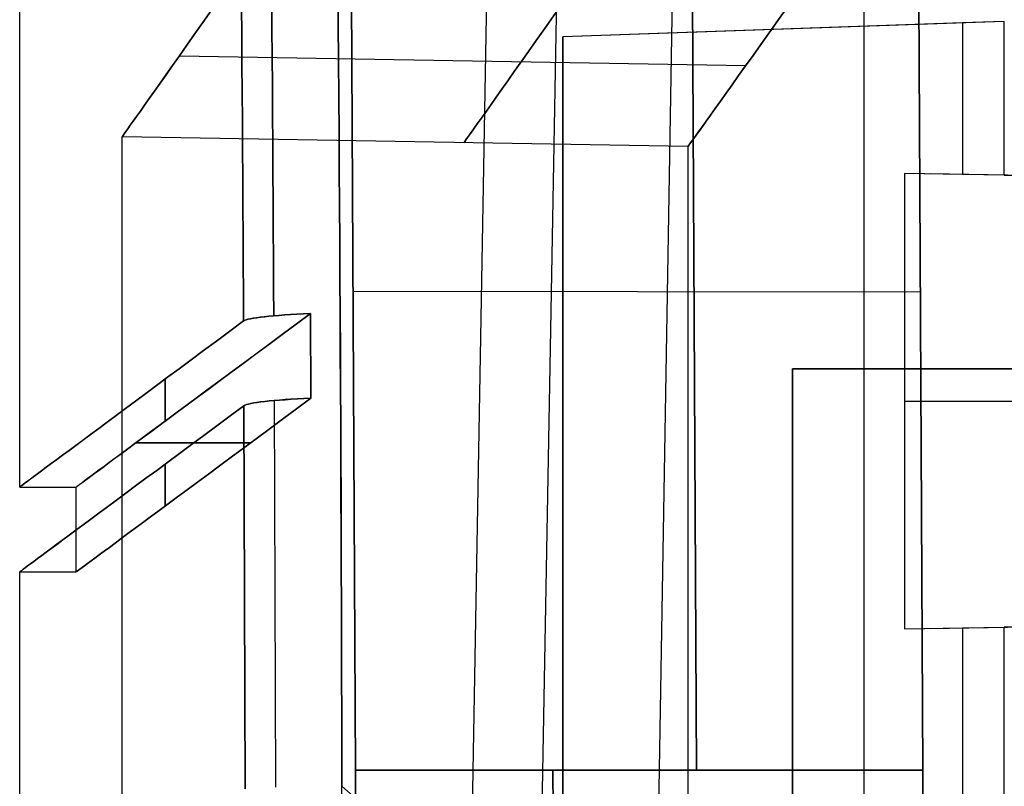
# Model space of a CAD drawing. Extents: x -64 to 57, y 4 to 161.
# Tile 176 of 256: x -64.44 to -60.96, y 150.06 to 152.77. Entities that reach past the tile are written whole.
import ezdxf

# ---------------------------------------------------------------- set-up
doc = ezdxf.new("R2010")
doc.units = 0
doc.layers.add('DEFAULT', color=7, linetype='CONTINUOUS')

msp = doc.modelspace()

# ---------------------------------------------------------------- linework, layer by layer
at = {"layer": 'DEFAULT', "color": 1}
for p, q in [((-64.4363, 151.1185, 48.5875), (-64.4363, 160.2098, 48.5875)), ((-61.4516, 157.888, 48.5875), (-61.4516, 138.2574, 48.5875)), ((-62.7174, 156.6755, 29.1353), (-62.8428, 149.6635, 29.1529)), ((-62.7174, 156.6755, 68.0396), (-62.8428, 149.6635, 68.0221)), ((-62.4686, 156.6668, 28.7866), (-62.596, 149.6629, 28.7908)), ((-62.4686, 156.6668, 68.3884), (-62.596, 149.6629, 68.3842)), ((-62.1823, 149.6619, 28.6464), (-62.0632, 156.6525, 28.6483)), ((-62.1823, 149.6619, 68.5285), (-62.0632, 156.6525, 68.5267)), ((-60.9551, 152.7649, 35.613), (-62.5162, 152.7104, 35.6675)), ((-61.0325, 152.7622, 36.6649), (-62.5162, 152.7104, 36.6649)), ((-61.1032, 152.7598, 37.7168), (-62.5162, 152.7104, 37.6675)), ((-60.9551, 152.7649, 35.613), (-61.1032, 152.7598, 37.7168)), ((-61.1032, 152.7598, 37.7168), (-61.1032, 152.2239, 37.7168)), ((-60.9551, 152.2213, 35.613), (-60.9551, 152.7649, 35.613)), ((-61.7357, 152.7377, 35.6402), (-61.7357, 152.7377, 37.6947)), ((-62.5162, 152.7104, 37.6675), (-62.5162, 138.5014, 37.6675)), ((-62.5162, 152.7104, 35.6675), (-62.5162, 10.4575, 35.6675)), ((-62.5162, 152.7104, 37.6675), (-62.5162, 152.7104, 35.6675)), ((-62.5162, 10.4575, 36.8178), (-62.5162, 152.7104, 36.8178)), ((-61.3082, 152.2275, 41.6118), (-61.3082, 150.6165, 41.6118)), ((-50.1297, 152.0324, 41.4167), (-61.3082, 152.2275, 41.6118)), ((-61.1032, 152.2239, 37.7168), (-61.3082, 152.2275, 41.6118)), ((-50.1297, 152.0324, 39.6643), (-61.217, 152.2259, 39.6643)), ((-50.1297, 152.0324, 38.1), (-61.1032, 152.2239, 37.7168)), ((-60.9551, 152.2213, 35.613), (-50.1297, 152.0324, 35.2349)), ((-60.6117, 152.2153, 31.7197), (-60.9551, 152.2213, 35.613)), ((-63.4081, 151.7322, 65.9552), (-63.4066, 151.4325, 65.9707)), ((-63.4066, 151.4325, 31.2042), (-63.4081, 151.7322, 31.2197)), ((-63.6391, 150.0511, 65.6375), (-63.6434, 151.406, 65.5916)), ((-63.6434, 151.406, 31.5834), (-63.6391, 150.051, 31.5374)), ((-63.5365, 151.4244, 65.8562), (-63.532, 150.0564, 65.9028)), ((-63.5364, 151.4244, 31.3187), (-63.5319, 150.0564, 31.272)), ((-61.3082, 151.422, 41.6118), (-50.1297, 151.422, 41.4167)), ((-64.4363, 151.1185, 48.5875), (-64.2363, 151.1185, 48.5875)), ((-64.2363, 150.8185, 48.5875), (-64.2363, 151.1185, 48.5875)), ((-64.4363, 147.7497, 48.5875), (-64.4363, 150.8185, 48.5875)), ((-64.4363, 150.8185, 48.5875), (-64.2363, 150.8185, 48.5875)), ((-61.3082, 150.6165, 41.6118), (-50.1297, 150.8117, 41.4167)), ((-61.217, 150.6181, 39.6643), (-50.1297, 150.8117, 39.6643)), ((-61.1032, 150.6201, 37.7168), (-50.1297, 150.8117, 38.1)), ((-50.1297, 150.8117, 35.2349), (-60.9551, 150.6227, 35.613)), ((-61.3082, 150.6165, 41.6118), (-61.1032, 150.6201, 37.7168)), ((-61.1032, 150.6201, 37.7168), (-61.1032, 138.5755, 37.7168)), ((-60.9551, 150.6227, 35.613), (-60.6117, 150.6287, 31.7197)), ((-60.9551, 12.1037, 35.613), (-60.9551, 150.6227, 35.613)), ((-62.8428, 149.6635, 29.1529), (-63.2971, 150.06, 31.1091))]:
    msp.add_line(p, q, dxfattribs=at)
at = {"layer": 'DEFAULT', "color": 254}
for p, q in [((-63.2671, 153.5014, 31.4957), (-63.2492, 150.1171, 31.307)), ((-63.2492, 150.1171, 65.9652), (-63.2671, 153.5014, 65.7764)), ((-62.0614, 153.4776, 31.5147), (-62.0437, 150.1167, 31.328)), ((-62.0437, 150.1167, 65.9442), (-62.0614, 153.4776, 65.7575)), ((-61.2611, 153.4618, 31.5272), (-61.2434, 150.1165, 31.342)), ((-61.2434, 150.1165, 65.9302), (-61.2611, 153.4618, 65.7449)), ((-63.8713, 152.644, 40.0374), (-61.869, 152.6092, 40.035)), ((-63.8713, 152.644, 57.2348), (-61.869, 152.6092, 57.2371)), ((-64.0741, 147.6391, 48.6361), (-64.0741, 152.3574, 48.6361)), ((-62.0741, 152.3225, 48.6361), (-64.0741, 152.3574, 48.6361)), ((-62.0741, 152.3225, 48.6361), (-62.0741, 147.5018, 48.6361)), ((-63.2552, 151.811, 31.3704), (-61.2495, 151.809, 31.4054)), ((-63.2552, 151.811, 65.9018), (-61.2495, 151.8091, 65.8668)), ((-61.2434, 150.1165, 65.9302), (-63.2492, 150.1171, 65.9652)), ((-63.2492, 150.1171, 31.307), (-61.2434, 150.1165, 31.342))]:
    msp.add_line(p, q, dxfattribs=at)
at = {"layer": 'DEFAULT', "color": 156}
for p, q in [((-61.704, 10.774, 35.8806), (-61.704, 151.5363, 35.8806)), ((-61.704, 151.5363, 35.8806), (-45.8247, 151.5363, 35.8806)), ((-61.704, 151.5363, 37.5166), (-61.704, 151.5363, 35.8806)), ((-45.8247, 151.5363, 37.5166), (-61.704, 151.5363, 37.5166)), ((-61.704, 151.5363, 37.5166), (-61.704, 10.774, 37.5166)), ((-61.704, 151.5363, 36.6986), (-45.8247, 151.5363, 36.6986)), ((-61.704, 10.774, 36.6986), (-61.704, 151.5363, 36.6986))]:
    msp.add_line(p, q, dxfattribs=at)
at = {"layer": 'DEFAULT', "color": 1, "extrusion": (0.995862, 0.000321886, -0.09088)}
msp.add_arc((149.1985, 13.7608, -68.9909), 46.2921, 78.72879, 88.90849, dxfattribs=at)
at = {"layer": 'DEFAULT', "color": 1, "extrusion": (0.995791, 0.000228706, 0.091648)}
msp.add_arc((149.1876, 83.1065, -60.1453), 46.339, 271.09666, 281.26598, dxfattribs=at)
at = {"layer": 'DEFAULT', "color": 1, "extrusion": (0.995943, 0.000409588, 0.089985)}
msp.add_arc((149.2182, 82.8342, -60.1795), 46.1692, 271.07698, 281.28377, dxfattribs=at)
at = {"layer": 'DEFAULT', "color": 1, "extrusion": (0.995945, 0.000422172, -0.089959)}
msp.add_arc((149.217, 13.9335, -68.9203), 46.1844, 78.71741, 88.92091, dxfattribs=at)
at = {"layer": 'DEFAULT', "color": 1, "extrusion": (0.996144, 0.000578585, -0.087729)}
msp.add_arc((149.2305, 14.1293, -68.9813), 45.9609, 78.7121, 86.84388, dxfattribs=at)
at = {"layer": 'DEFAULT', "color": 1, "extrusion": (0.996145, 0.000579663, 0.087718)}
msp.add_arc((149.225, 82.7201, -60.4564), 46.0108, 273.15966, 281.2826, dxfattribs=at)
at = {"layer": 'DEFAULT', "color": 1, "extrusion": (0.996241, 0.000523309, -0.086625)}
msp.add_arc((149.2441, 14.3681, -69.0067), 45.5236, 78.69292, 86.85822, dxfattribs=at)
at = {"layer": 'DEFAULT', "color": 1, "extrusion": (0.996241, 0.00052313, 0.086626)}
msp.add_arc((149.2417, 82.4619, -60.5889), 45.5439, 273.1434, 281.30505, dxfattribs=at)
at = {"layer": 'DEFAULT', "color": 1, "extrusion": (6.37239e-09, -5.38277e-14, 1)}
msp.add_arc((2106.8678, 83.1507, 28.609), 2167.9273, 178.056369, 181.9652383, dxfattribs=at)
at = {"layer": 'DEFAULT', "color": 1, "extrusion": (-6.39751e-09, 3.73463e-14, 1)}
msp.add_arc((2106.8678, 83.1507, 68.566), 2167.9273, 178.056369, 181.9652417, dxfattribs=at)
at = {"layer": 'DEFAULT', "color": 254, "extrusion": (0.817885, -0.575382, 0.000106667)}
msp.add_arc((193.5273, 48.6638, -140.0638), 105.7837, 180.006896, 189.331859, dxfattribs=at)
at = {"layer": 'DEFAULT', "color": 254, "extrusion": (0.817885, -0.575382, -0.000106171)}
msp.add_arc((193.5273, 48.6084, -140.0741), 105.7837, 170.668111, 179.993073, dxfattribs=at)
at = {"layer": 'DEFAULT', "color": 254, "extrusion": (0.817782, -0.575529, -8.52192e-05)}
msp.add_arc((194.1838, 48.613, -139.0884), 105.787, 170.679661, 179.993921, dxfattribs=at)
at = {"layer": 'DEFAULT', "color": 254, "extrusion": (0.817782, -0.575529, 8.57151e-05)}
msp.add_arc((194.1838, 48.6592, -139.0801), 105.787, 180.006048, 189.32031, dxfattribs=at)
at = {"layer": 'DEFAULT', "color": 254, "extrusion": (0.814721, -0.579854, 0.000102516)}
msp.add_arc((193.5317, 48.663, -138.8928), 105.4253, 180.006909, 189.346498, dxfattribs=at)
at = {"layer": 'DEFAULT', "color": 254, "extrusion": (0.814725, -0.579848, -0.000102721)}
msp.add_arc((193.5333, 48.609, -138.9021), 105.4259, 170.653494, 179.993033, dxfattribs=at)
at = {"layer": 'DEFAULT', "color": 1, "extrusion": (-0.595175, 0.803596, 1.46874e-05)}
msp.add_arc((-185.3193, 48.5955, 159.6708), 146.9974, 353.210608, 359.995975, dxfattribs=at)
at = {"layer": 'DEFAULT', "color": 1, "extrusion": (-0.595175, 0.803596, -1.51021e-05)}
msp.add_arc((-185.3196, 48.5797, 159.6693), 146.9978, 0.003986, 6.789343, dxfattribs=at)
at = {"layer": 'DEFAULT', "color": 1, "extrusion": (-0.001487, 0.997623, -0.068895)}
msp.add_arc((62.9207, 75.8321, 146.9218), 0.5001, 5.3376, 58.522, dxfattribs=at)
at = {"layer": 'DEFAULT', "color": 1, "extrusion": (-0.00149, 0.997623, 0.068894)}
msp.add_arc((62.9202, 21.1122, 153.6168), 0.5002, 301.4785, 354.6587, dxfattribs=at)
at = {"layer": 'DEFAULT', "color": 1, "extrusion": (-0.001113, 0.997607, -0.069127)}
msp.add_arc((62.9725, 75.8615, 146.8804), 0.5055, 5.6418, 58.2148, dxfattribs=at)
at = {"layer": 'DEFAULT', "color": 1, "extrusion": (-0.001113, 0.997607, 0.069128)}
msp.add_arc((62.9727, 21.0808, 153.5979), 0.5053, 301.7703, 354.3699, dxfattribs=at)
at = {"layer": 'DEFAULT', "color": 1, "extrusion": (-0.595626, 0.803262, 1.57597e-05)}
msp.add_arc((-185.3357, 48.5942, 159.7684), 147.0847, 353.363761, 359.996387, dxfattribs=at)
at = {"layer": 'DEFAULT', "color": 1, "extrusion": (-0.595626, 0.803262, -1.56463e-05)}
msp.add_arc((-185.3357, 48.5807, 159.7669), 147.0847, 0.003608, 6.636243, dxfattribs=at)
at = {"layer": 'DEFAULT', "color": 1, "extrusion": (1, 0, 0)}
for centre, radius, start, end in [((397.1681, 48.5875, -63.9222), 246.0496, 176.808688, 177.506418), ((397.1681, 48.5875, -63.9222), 246.0496, 182.49359, 183.19132), ((397.1681, 48.5875, -63.9215), 246.3496, 176.810284, 177.506522), ((397.1681, 48.5875, -63.9215), 246.3496, 182.493486, 183.189724)]:
    msp.add_arc(centre, radius, start, end, dxfattribs=at)
at = {"layer": 'DEFAULT', "color": 1, "extrusion": (-0.594702, 0.803946, 1.53599e-05)}
msp.add_arc((-185.1111, 48.5953, 159.4521), 147.0615, 353.20752, 359.996001, dxfattribs=at)
at = {"layer": 'DEFAULT', "color": 1, "extrusion": (-0.594702, 0.803946, -1.56329e-05)}
msp.add_arc((-185.1114, 48.5798, 159.4506), 147.0618, 0.003968, 6.79244, dxfattribs=at)
at = {"layer": 'DEFAULT', "color": 1, "extrusion": (-0.00159, 0.997629, -0.068808)}
msp.add_arc((62.904, 75.8146, 146.6349), 0.5001, 5.3388, 58.5235, dxfattribs=at)
at = {"layer": 'DEFAULT', "color": 1, "extrusion": (-0.001593, 0.997629, 0.068808)}
msp.add_arc((62.9035, 21.1302, 153.3216), 0.5002, 301.4768, 354.6585, dxfattribs=at)
at = {"layer": 'DEFAULT', "color": 1, "extrusion": (-0.001112, 0.997609, 0.069107)}
msp.add_arc((62.9718, 21.0893, 153.2973), 0.5053, 301.7678, 354.3713, dxfattribs=at)
at = {"layer": 'DEFAULT', "color": 1, "extrusion": (-0.001111, 0.997609, -0.069106)}
msp.add_arc((62.9717, 75.8531, 146.5819), 0.5055, 5.6404, 58.2182, dxfattribs=at)
at = {"layer": 'DEFAULT', "color": 1, "extrusion": (-0.595154, 0.803612, 1.57966e-05)}
msp.add_arc((-185.1271, 48.5943, 159.5498), 147.1486, 353.360568, 359.996373, dxfattribs=at)
at = {"layer": 'DEFAULT', "color": 1, "extrusion": (-0.595154, 0.803612, -1.56823e-05)}
msp.add_arc((-185.1271, 48.5807, 159.5482), 147.1486, 0.003622, 6.639432, dxfattribs=at)
at = {"layer": 'DEFAULT', "color": 1, "extrusion": (0, 1, 0)}
for centre, start, end in [((-118.292, 48.5876, 151.2753), 355.287282, 357.241175), ((-118.292, 48.5874, 151.2753), 2.758823, 4.712721)]:
    msp.add_arc(centre, 182.5283, start, end, dxfattribs=at)
at = {"layer": 'DEFAULT', "color": 254, "extrusion": (0.995931, -2.47832e-05, -0.090119)}
msp.add_arc((140.5303, -438.3278, -68.9402), 498.4165, 88.89805, 94.560755, dxfattribs=at)
at = {"layer": 'DEFAULT', "color": 254, "extrusion": (0.995931, -2.4782e-05, 0.090119)}
msp.add_arc((140.5302, 535.2042, -60.1742), 498.4165, 265.439256, 271.101962, dxfattribs=at)
at = {"layer": 'DEFAULT', "color": 254, "extrusion": (0.995931, -2.47838e-05, -0.090121)}
msp.add_arc((140.5303, -438.265, -68.2438), 498.4043, 88.89805, 94.560756, dxfattribs=at)
at = {"layer": 'DEFAULT', "color": 254, "extrusion": (0.995931, -2.47826e-05, 0.090121)}
msp.add_arc((140.5302, 535.1413, -59.4776), 498.4042, 265.439255, 271.101962, dxfattribs=at)
at = {"layer": 'DEFAULT', "color": 254, "extrusion": (0.995859, -2.56032e-05, -0.090906)}
msp.add_arc((140.5303, -438.1712, -66.9871), 498.3529, 88.897985, 94.561018, dxfattribs=at)
at = {"layer": 'DEFAULT', "color": 254, "extrusion": (0.995859, -2.56021e-05, 0.090906)}
msp.add_arc((140.5302, 535.0406, -58.1445), 498.3528, 265.438993, 271.102026, dxfattribs=at)
at = {"layer": 'DEFAULT', "color": 1, "extrusion": (0.99584, -1.9544e-05, 0.091114)}
msp.add_arc((140.1473, 524.4995, -60.2023), 487.853, 265.376967, 271.164119, dxfattribs=at)

doc.saveas('drawing.dxf')
